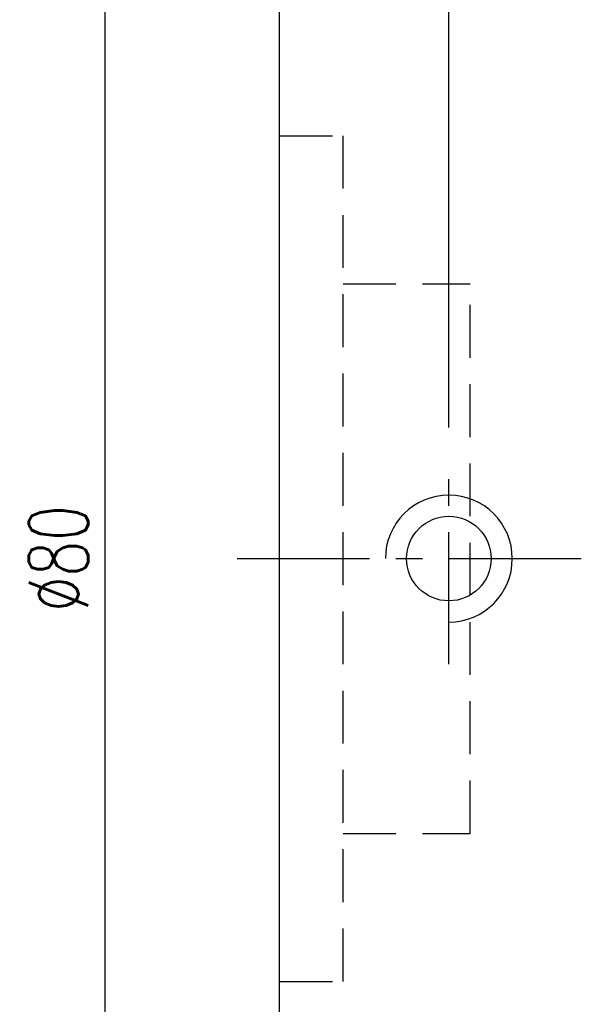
# Model space of a CAD drawing. Extents: x 15 to 1084, y 29 to 151.
# Tile 3 of 51: x 135 to 162, y 67 to 113. Entities that reach past the tile are written whole.
import ezdxf

# ---------------------------------------------------------------- set-up
doc = ezdxf.new("R2010")
doc.units = 0
doc.header["$MEASUREMENT"] = 0
doc.header["$PDMODE"] = 2
for name, pattern in [('CENTER', [2, 1.25, -0.25, 0.25, -0.25]), ('DASHED', [0.75, 0.5, -0.25]), ('PH-20', [23.2, 20, -1, 0.1, -1, 0.1, -1])]:
    doc.linetypes.add(name, pattern=pattern)
doc.layers.get('DEFPOINTS').update_dxf_attribs({"linetype": 'PH-20'})
for name, color, linetype in [('CL', 1, 'CENTER'), ('DIM', 4, 'CONTINUOUS'), ('HID', 2, 'DASHED'), ('OUT', 3, 'CONTINUOUS')]:
    doc.layers.add(name, color=color, linetype=linetype)
doc.styles.add('DIM-7', font='SIMPLEX.shx', dxfattribs={"width": 0.7, "bigfont": 'chineset.shx'})
doc.dimstyles.new('CNS', dxfattribs={"dimtxt": 3.5, "dimasz": 2.5, "dimexe": 1, "dimexo": 1.5, "dimgap": 0.09, "dimtad": 0, "dimdsep": 46, "dimtxsty": 'DIM-7', "dimcen": 0.09, "dimclrd": 1, "dimclre": 1, "dimclrt": 4, "dimadec": 0, "dimazin": 0, "dimtfac": 1, "dimtix": 1, "dimtmove": 2, "dimatfit": 3, "dimfxl": 1, "dimtvp": 0.971429, "dimtolj": 1, "dimarcsym": 0})

# ---------------------------------------------------------------- blocks, each defined once
blk = doc.blocks.new('*D5')
at = {"layer": 'DEFPOINTS', "color": 0, "transparency": 16777216}
for p in [(139.292, 127.895), (149.035, 127.895), (149.035, 47.895)]:
    blk.add_point(p, dxfattribs=at)
at = {"layer": 'DIM', "color": 7, "lineweight": -2, "transparency": 16777216}
for p, q in [((147.835, 127.895), (138.492, 127.895)), ((139.292, 49.895), (139.292, 125.895)), ((147.835, 47.895), (138.492, 47.895))]:
    blk.add_line(p, q, dxfattribs=at)
at = {"layer": 'DIM', "color": 7, "transparency": 16777216}
for points in [[(138.958, 125.895), (139.625, 125.895), (139.292, 127.895)], [(138.958, 49.895), (139.625, 49.895), (139.292, 47.895)]]:
    blk.add_solid(points, dxfattribs=at)
at = {"layer": 'DIM', "color": 7, "transparency": 16777216, "insert": (137.092, 87.895), "char_height": 2.8, "attachment_point": 5, "rotation": 90, "style": 'DIM-7'}
blk.add_mtext('\\A1;%%c80', dxfattribs=at)
blk = doc.blocks.new('*D8')
at = {"layer": 'DEFPOINTS', "color": 0, "transparency": 16777216}
for p in [(147.535, 132.639), (147.535, 126.395), (155.535, 92.895)]:
    blk.add_point(p, dxfattribs=at)
at = {"layer": 'DIM', "color": 7, "lineweight": -2, "transparency": 16777216}
for p, q in [((147.535, 127.595), (147.535, 133.439)), ((155.535, 94.095), (155.535, 133.439)), ((145.535, 132.639), (143.535, 132.639)), ((155.535, 132.639), (147.535, 132.639)), ((157.535, 132.639), (159.535, 132.639))]:
    blk.add_line(p, q, dxfattribs=at)
at = {"layer": 'DIM', "color": 7, "transparency": 16777216}
for points in [[(145.535, 132.972), (145.535, 132.305), (147.535, 132.639)], [(157.535, 132.972), (157.535, 132.305), (155.535, 132.639)]]:
    blk.add_solid(points, dxfattribs=at)
at = {"layer": 'DIM', "color": 7, "transparency": 16777216, "insert": (151.535, 135.572), "char_height": 2.8, "attachment_point": 5, "style": 'DIM-7'}
blk.add_mtext('\\A1;8(油孔位置)', dxfattribs=at)

msp = doc.modelspace()

# ---------------------------------------------------------------- linework, layer by layer
at = {"layer": 'CL', "color": 7, "ltscale": 5}
for p, q in [((155.5351, 82.8945), (155.5351, 92.8945)), ((145.5351, 87.8945), (204.5351, 87.8945))]:
    msp.add_line(p, q, dxfattribs=at)
at = {"layer": 'DIM', "color": 7, "ltscale": 5}
msp.add_arc((155.5351, 87.8945), 3, 270, 180, dxfattribs=at)
at = {"layer": 'HID', "color": 7, "ltscale": 5}
for p, q in [((147.5351, 107.8945), (150.5351, 107.8945)), ((150.5351, 67.8945), (150.5351, 107.8945)), ((150.5351, 100.8945), (156.5351, 100.8945)), ((156.5351, 74.8945), (156.5351, 100.8945)), ((150.5351, 74.8945), (156.5351, 74.8945)), ((147.5351, 67.8945), (150.5351, 67.8945))]:
    msp.add_line(p, q, dxfattribs=at)
at = {"layer": 'OUT', "color": 7, "ltscale": 5}
msp.add_line((147.5351, 49.3945), (147.5351, 126.3945), dxfattribs=at)
msp.add_circle((155.5351, 87.8945), 2, dxfattribs=at)

# ---------------------------------------------------------------- dimensions: what is measured, and where the dimension line sits
at = {"layer": 'DIM', "color": 7}
dim = msp.add_linear_dim(base=(147.5351, 132.6387), p1=(155.5351, 92.8945), p2=(147.5351, 126.3945), text='<>(油孔位置)', dimstyle='CNS', override={"dimscale": 0.8, "dimgap": 1, "dimtad": 1, "dimdec": 3, "dimclrd": 7, "dimclre": 7, "dimclrt": 7, "dimtp": -0.01, "dimtm": 0.02, "dimtfac": 0.5, "dimtdec": 3, "dimtmove": 0}, dxfattribs=at)
dim.commit()
dim.dimension.update_dxf_attribs({"geometry": '*D8', "text_midpoint": (151.5351, 135.572)})
dim = msp.add_linear_dim(base=(139.2917, 127.8945), p1=(149.0351, 47.8945), p2=(149.0351, 127.8945), angle=90, text='%%c<>', dimstyle='CNS', override={"dimscale": 0.8, "dimgap": 1, "dimtad": 1, "dimdec": 3, "dimclrd": 7, "dimclre": 7, "dimclrt": 7, "dimtp": -0.01, "dimtm": 0.02, "dimtfac": 0.5, "dimtdec": 3, "dimtmove": 0}, dxfattribs=at)
dim.commit()
dim.dimension.update_dxf_attribs({"geometry": '*D5', "text_midpoint": (137.0917, 87.8945)})

doc.saveas('drawing.dxf')
